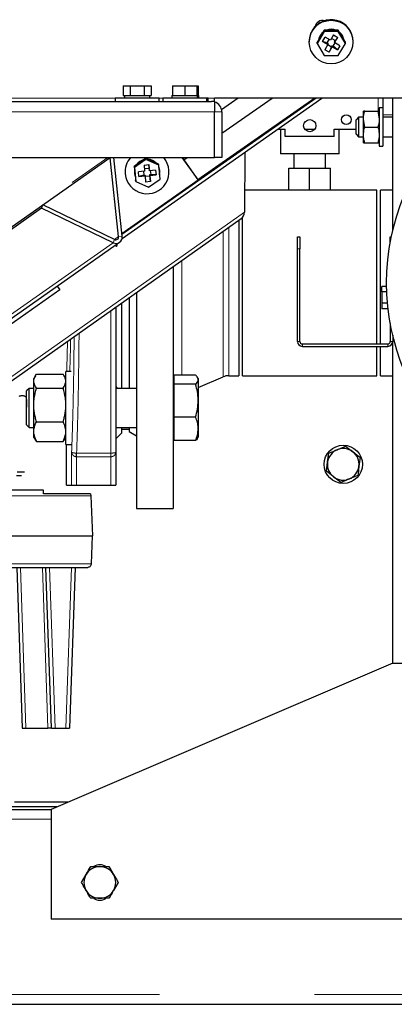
# Model space of a CAD drawing. Header units: millimetres. Extents: x 18 to 260, y 57 to 148.
# Tile 30 of 80: x 118.39 to 121.46, y 59.8 to 67.88. Entities that reach past the tile are written whole.
import ezdxf

# ---------------------------------------------------------------- set-up
doc = ezdxf.new("R2010")
doc.units = ezdxf.units.MM
doc.linetypes.add('PHANTOM', pattern=[12.7, 6.35, -1.27, 1.27, -1.27, 1.27, -1.27])

msp = doc.modelspace()

# ---------------------------------------------------------------- linework, layer by layer
at = {"color": 7, "linetype": 'Continuous', "lineweight": 25}
for p, q in [((120.8856, 67.7838), (120.8279, 67.6847)), ((120.8407, 67.7172), (120.8279, 67.6951)), ((120.8727, 67.7722), (120.8407, 67.7172)), ((120.8723, 67.7024), (120.8923, 67.7368)), ((120.8856, 67.7943), (120.8727, 67.7722)), ((120.8856, 67.7838), (120.8856, 67.7943)), ((120.9113, 67.7943), (120.8856, 67.7943)), ((121.0011, 67.7838), (120.8856, 67.7838)), ((120.936, 67.7118), (120.8923, 67.7368)), ((120.9234, 67.719), (120.9073, 67.6915)), ((120.9753, 67.7943), (120.9113, 67.7943)), ((120.9612, 67.7551), (120.936, 67.7118)), ((120.9756, 67.7097), (120.945, 67.7272)), ((120.9612, 67.7551), (120.9959, 67.7352)), ((120.9706, 67.6919), (120.9959, 67.7352)), ((121.0011, 67.7943), (120.9753, 67.7943)), ((120.9959, 67.7352), (120.9756, 67.7097)), ((121.0011, 67.7838), (121.0011, 67.7943)), ((121.0139, 67.7722), (121.0011, 67.7943)), ((121.0588, 67.6847), (121.0011, 67.7838)), ((121.0459, 67.7172), (121.0139, 67.7722)), ((121.0588, 67.6951), (121.0459, 67.7172)), ((120.7633, 67.7016), (120.7633, 67.6977)), ((120.8279, 67.6847), (120.8279, 67.6951)), ((120.8279, 67.6847), (120.8856, 67.5855)), ((120.8723, 67.7024), (120.916, 67.6774)), ((120.9073, 67.6915), (120.8723, 67.7024)), ((120.916, 67.6774), (120.8908, 67.6341)), ((120.9073, 67.6915), (120.916, 67.6866)), ((120.915, 67.6757), (120.9456, 67.6581)), ((120.916, 67.6866), (120.916, 67.6774)), ((120.9456, 67.6581), (120.9254, 67.6143)), ((120.9254, 67.6143), (120.9506, 67.6576)), ((120.9456, 67.6581), (120.9506, 67.6667)), ((120.9506, 67.6667), (120.9506, 67.6576)), ((120.9506, 67.6667), (120.9593, 67.6618)), ((120.9506, 67.6576), (120.9943, 67.6326)), ((120.9593, 67.6618), (120.9753, 67.6893)), ((120.9943, 67.6326), (120.9593, 67.6618)), ((120.9706, 67.7011), (120.9756, 67.7097)), ((120.9706, 67.7011), (120.9706, 67.6919)), ((121.0143, 67.6669), (120.9706, 67.6919)), ((121.0143, 67.6669), (120.9943, 67.6326)), ((121.0011, 67.5855), (121.0588, 67.6847)), ((121.0588, 67.6847), (121.0588, 67.6951)), ((121.1233, 67.6977), (121.1233, 67.7016)), ((120.8856, 67.5855), (121.0011, 67.5855)), ((120.9254, 67.6143), (120.8908, 67.6341)), ((119.2372, 67.3385), (119.2372, 67.2585)), ((119.2372, 67.3385), (119.2949, 67.3385)), ((119.2949, 67.3385), (119.2949, 67.2585)), ((119.2949, 67.3385), (119.4104, 67.3385)), ((119.4104, 67.3385), (119.4104, 67.2585)), ((119.4104, 67.3385), (119.4682, 67.3385)), ((119.4682, 67.3385), (119.4682, 67.2585)), ((119.6429, 67.3385), (119.6429, 67.2585)), ((119.6429, 67.3385), (119.7429, 67.3385)), ((119.7429, 67.3385), (119.7429, 67.2585)), ((119.7429, 67.3385), (119.8429, 67.3385)), ((119.8429, 67.3385), (119.8537, 67.3385)), ((119.8429, 67.3385), (119.8429, 67.2585)), ((119.8537, 67.3385), (119.8537, 67.2585)), ((119.1727, 67.2385), (119.1727, 67.2085)), ((119.1727, 67.2385), (119.5327, 67.2385)), ((119.2286, 66.0842), (120.8661, 67.2367)), ((119.2372, 67.2585), (119.2501, 67.2585)), ((119.2477, 67.2585), (119.2477, 67.2385)), ((119.2501, 67.2585), (119.2821, 67.2585)), ((119.2821, 67.2585), (119.2949, 67.2585)), ((119.2949, 67.2585), (119.3207, 67.2585)), ((119.3207, 67.2585), (119.3847, 67.2585)), ((119.3847, 67.2585), (119.4104, 67.2585)), ((119.4104, 67.2585), (119.4233, 67.2585)), ((119.4233, 67.2585), (119.4553, 67.2585)), ((119.4553, 67.2585), (119.4682, 67.2585)), ((119.4577, 67.2385), (119.4577, 67.2585)), ((119.5327, 67.2085), (119.5327, 67.2385)), ((119.5629, 67.2385), (119.5629, 67.2085)), ((119.5629, 67.2385), (119.9229, 67.2385)), ((119.6379, 67.2585), (119.6379, 67.2385)), ((119.6379, 67.2585), (119.6429, 67.2585)), ((119.6429, 67.2585), (119.6651, 67.2585)), ((119.6651, 67.2585), (119.7206, 67.2585)), ((119.7206, 67.2585), (119.7429, 67.2585)), ((119.7429, 67.2585), (119.7651, 67.2585)), ((119.7651, 67.2585), (119.8206, 67.2585)), ((119.8206, 67.2585), (119.8429, 67.2585)), ((119.8429, 67.2585), (119.8479, 67.2585)), ((119.8479, 67.2385), (119.8479, 67.2585)), ((119.8479, 67.2585), (119.8537, 67.2585)), ((120.8079, 67.2367), (119.8501, 66.5672)), ((119.8537, 67.2585), (119.8587, 67.2585)), ((119.8587, 67.2385), (119.8587, 67.2585)), ((119.9229, 67.2085), (119.9229, 67.2385)), ((119.9229, 67.2385), (119.9337, 67.2385)), ((119.9337, 67.2085), (119.9337, 67.2385)), ((121.5467, 67.2367), (119.9867, 67.2367)), ((119.9867, 67.2085), (119.9867, 67.2367)), ((120.1807, 67.2367), (120.0447, 67.1416)), ((120.0467, 66.9479), (120.4599, 67.2367)), ((121.3667, 67.2367), (121.3667, 67.1566)), ((121.4467, 66.1468), (121.4467, 67.2367)), ((104.7337, 67.2085), (119.9617, 67.2085)), ((119.9867, 67.2085), (119.9617, 67.2085)), ((119.9867, 67.2085), (119.9867, 67.1235)), ((121.3667, 67.1566), (121.3367, 67.1566)), ((121.3367, 67.1566), (121.3367, 66.8426)), ((121.3667, 67.1566), (121.3667, 66.8426)), ((119.9867, 66.7485), (119.9867, 67.1235)), ((120.0467, 67.1235), (120.0467, 66.7485)), ((121.1667, 67.0796), (121.1467, 67.0596)), ((121.2067, 67.0796), (121.1667, 67.0796)), ((121.1667, 67.0796), (121.1667, 66.9996)), ((121.2183, 67.1296), (121.2067, 67.1296)), ((121.2067, 67.0646), (121.2067, 67.1296)), ((121.2183, 67.1296), (121.3251, 67.1296)), ((121.3251, 67.1296), (121.3367, 67.0646)), ((121.4467, 67.0796), (121.3667, 67.0796)), ((121.1467, 66.9996), (121.1467, 67.0596)), ((121.1467, 66.9396), (121.1467, 66.9996)), ((121.1667, 66.9996), (121.1667, 66.9196)), ((121.2183, 66.9996), (121.2067, 67.0646)), ((121.2067, 66.9346), (121.2067, 67.0646)), ((121.2183, 66.9996), (121.3251, 66.9996)), ((120.5023, 66.9806), (120.5668, 66.9806)), ((120.5268, 66.9806), (120.5268, 66.7806)), ((120.5668, 66.9206), (120.5668, 66.9806)), ((120.9668, 66.9206), (120.5668, 66.9206)), ((120.7268, 66.9806), (120.8068, 66.9806)), ((120.9668, 66.9206), (120.9668, 66.9806)), ((120.9668, 66.9806), (121.1467, 66.9806)), ((121.0068, 66.7806), (121.0068, 66.9806)), ((121.1467, 66.9396), (121.1667, 66.9196)), ((121.1667, 66.9196), (121.2067, 66.9196)), ((121.2067, 66.8696), (121.2067, 66.9346)), ((121.3667, 66.9196), (121.4467, 66.9196)), ((121.2183, 66.8696), (121.3251, 66.8696)), ((121.3251, 66.8696), (121.3367, 66.8696)), ((121.3367, 66.8426), (121.3667, 66.8426)), ((104.7087, 66.7485), (119.9867, 66.7485)), ((112.6326, 62.175), (119.1321, 66.7485)), ((119.2007, 66.1006), (119.1315, 66.748)), ((119.1318, 66.7482), (119.1354, 66.7485)), ((119.2298, 66.1027), (119.1607, 66.7485)), ((119.7188, 66.7485), (119.8512, 66.5627)), ((119.7209, 66.7485), (119.8508, 66.5662)), ((119.7344, 66.7295), (119.7614, 66.7485)), ((120.0467, 66.7485), (119.9867, 66.7485)), ((120.236, 66.7932), (120.2316, 66.2996)), ((120.7668, 66.7806), (120.5268, 66.7806)), ((120.6368, 66.7806), (120.6368, 66.6606)), ((121.0068, 66.7806), (120.7668, 66.7806)), ((120.8968, 66.6606), (120.8968, 66.7806)), ((119.3503, 66.6915), (119.3293, 66.6767)), ((119.3305, 66.6672), (119.3293, 66.6767)), ((119.3293, 66.6767), (119.3317, 66.6513)), ((119.4247, 66.7336), (119.3305, 66.6672)), ((119.3305, 66.6672), (119.341, 66.5531)), ((119.4026, 66.7283), (119.3503, 66.6915)), ((119.4236, 66.743), (119.4026, 66.7283)), ((119.4089, 66.6872), (119.4488, 66.6909)), ((119.4089, 66.6872), (119.4136, 66.6373)), ((119.4247, 66.7336), (119.4236, 66.743)), ((119.447, 66.7324), (119.4236, 66.743)), ((119.5296, 66.6858), (119.4247, 66.7336)), ((119.5051, 66.7059), (119.447, 66.7324)), ((119.4534, 66.641), (119.4488, 66.6909)), ((119.4488, 66.6909), (119.4515, 66.6592)), ((119.5285, 66.6952), (119.5051, 66.7059)), ((119.5296, 66.6858), (119.5285, 66.6952)), ((119.5402, 66.5716), (119.5296, 66.6858)), ((119.2549, 66.6126), (119.2552, 66.6102)), ((119.3294, 66.6215), (119.3296, 66.619)), ((119.3296, 66.619), (119.3299, 66.6166)), ((119.3317, 66.6513), (119.3376, 66.588)), ((119.3376, 66.588), (119.3399, 66.5625)), ((119.4136, 66.6373), (119.3634, 66.6327)), ((119.367, 66.5931), (119.3634, 66.6327)), ((119.4063, 66.6051), (119.367, 66.5931)), ((119.367, 66.5931), (119.4172, 66.5978)), ((119.4034, 66.6364), (119.4063, 66.6051)), ((119.4063, 66.6051), (119.4163, 66.6061)), ((119.4515, 66.6592), (119.4119, 66.6555)), ((119.4163, 66.6061), (119.4172, 66.5978)), ((119.4172, 66.5978), (119.4219, 66.5479)), ((119.4174, 66.5962), (119.457, 66.5999)), ((119.4524, 66.6493), (119.4515, 66.6592)), ((119.4524, 66.6493), (119.4534, 66.641)), ((119.5036, 66.6457), (119.4534, 66.641)), ((119.4561, 66.6098), (119.466, 66.6107)), ((119.457, 66.5999), (119.4561, 66.6098)), ((119.4561, 66.6098), (119.4571, 66.6015)), ((119.457, 66.5999), (119.4617, 66.5517)), ((119.4571, 66.6015), (119.5073, 66.6062)), ((119.4617, 66.5517), (119.4571, 66.6015)), ((119.466, 66.6107), (119.4631, 66.642)), ((119.5073, 66.6062), (119.466, 66.6107)), ((119.5036, 66.6457), (119.5073, 66.6062)), ((119.5385, 66.6412), (119.5382, 66.6435)), ((119.6127, 66.6523), (119.6124, 66.6547)), ((120.5958, 66.4806), (120.5958, 66.6606)), ((120.5958, 66.6606), (120.7648, 66.6606)), ((120.7648, 66.4806), (120.7648, 66.6606)), ((120.7648, 66.6606), (120.9358, 66.6606)), ((120.9358, 66.4806), (120.9358, 66.6606)), ((120.9358, 66.6606), (120.9378, 66.6606)), ((120.9378, 66.4806), (120.9378, 66.6606)), ((119.8512, 66.5627), (119.2275, 66.1237)), ((119.341, 66.5531), (119.3399, 66.5625)), ((119.341, 66.5531), (119.4459, 66.5053)), ((119.4617, 66.5517), (119.4219, 66.5479)), ((119.4459, 66.5053), (119.5402, 66.5716)), ((119.8508, 66.5662), (119.8512, 66.5627)), ((120.5958, 66.4806), (120.2332, 66.4806)), ((120.7648, 66.4806), (120.5958, 66.4806)), ((120.9358, 66.4806), (120.7648, 66.4806)), ((120.9368, 66.4806), (120.9358, 66.4806)), ((121.3167, 66.4806), (120.9368, 66.4806)), ((121.3167, 65.2196), (121.3167, 66.4806)), ((121.4467, 66.4806), (121.3467, 66.4806)), ((121.3467, 65.7196), (121.3467, 66.4806)), ((118.5687, 66.3337), (118.5804, 66.3602)), ((119.1667, 66.0766), (118.5805, 66.3603)), ((118.5687, 66.3337), (116.7697, 65.0682)), ((119.1549, 66.05), (118.5687, 66.3337)), ((117.7179, 64.4897), (120.2057, 66.2478)), ((120.1867, 66.2343), (120.1867, 64.9586)), ((120.2167, 64.9586), (120.2167, 66.258)), ((117.4091, 64.7884), (119.2081, 66.0538)), ((120.6667, 66.0996), (120.6867, 66.0996)), ((120.6667, 65.9996), (120.6667, 66.0996)), ((120.6867, 66.0996), (120.6867, 65.9996)), ((121.4267, 66.0515), (121.4267, 66.0996)), ((121.4267, 66.0996), (121.4361, 66.0996)), ((120.6667, 65.2396), (120.6667, 65.9996)), ((120.6867, 65.2396), (120.6867, 65.9996)), ((119.6467, 65.8527), (119.6467, 63.8696)), ((121.3467, 65.2196), (121.3467, 65.7196)), ((118.7189, 65.6638), (114.9572, 63.0161)), ((118.6973, 65.6945), (118.7189, 65.6638)), ((119.3467, 65.6407), (119.3467, 63.8696)), ((121.3969, 65.692), (121.3567, 65.692)), ((121.3567, 65.6458), (121.3567, 65.692)), ((121.3567, 65.6458), (121.3567, 65.5535)), ((121.3982, 65.6458), (121.3567, 65.6458)), ((119.2267, 64.8543), (119.2267, 65.5559)), ((119.2867, 65.5983), (119.2867, 64.8543)), ((121.4042, 65.5535), (121.3567, 65.5535)), ((121.3567, 65.5535), (121.3567, 65.5073)), ((121.4089, 65.5073), (121.3567, 65.5073)), ((121.4267, 65.3878), (121.4267, 65.2396)), ((121.4467, 65.2924), (121.4467, 65.2396)), ((120.7067, 65.2196), (121.4067, 65.2196)), ((121.4467, 62.5996), (121.4467, 65.2396)), ((120.7067, 65.1996), (121.4067, 65.1996)), ((121.3167, 64.9586), (121.3167, 65.1996)), ((121.3467, 64.9586), (121.3467, 65.1996)), ((118.527, 64.97), (118.7464, 64.97)), ((118.8105, 64.9943), (118.7667, 64.9943)), ((118.7667, 64.3943), (118.7667, 64.9943)), ((118.5193, 64.9582), (118.5067, 64.9363)), ((118.5067, 64.9261), (118.5067, 64.9363)), ((118.5067, 64.9008), (118.5067, 64.9261)), ((118.5067, 64.7499), (118.5067, 64.9008)), ((118.7667, 64.9363), (118.754, 64.9582)), ((119.6527, 64.9343), (119.6467, 64.9343)), ((119.6527, 64.9628), (119.6527, 64.9254)), ((119.8312, 64.9628), (119.6527, 64.9628)), ((119.6527, 64.9254), (119.6527, 64.8881)), ((119.8527, 64.9343), (119.8474, 64.9436)), ((119.8527, 64.8627), (120.0563, 64.9491)), ((119.8527, 64.9343), (119.8527, 64.9254)), ((119.8527, 64.9254), (119.8527, 64.7538)), ((120.1032, 64.9586), (120.1867, 64.9586)), ((120.2167, 64.9586), (121.3167, 64.9586)), ((121.3467, 64.9586), (121.4467, 64.9586)), ((118.4667, 64.8543), (118.4467, 64.8343)), ((118.4467, 64.5543), (118.4467, 64.8343)), ((118.5067, 64.8543), (118.4667, 64.8543)), ((118.4667, 64.5343), (118.4667, 64.8543)), ((118.527, 64.8569), (118.7464, 64.8569)), ((119.1767, 64.8693), (119.1879, 64.8543)), ((119.3467, 64.8543), (119.1767, 64.8543)), ((119.6527, 64.8881), (119.6527, 64.7538)), ((119.8312, 64.8881), (119.6527, 64.8881)), ((118.5067, 64.6881), (118.5067, 64.7499)), ((119.6527, 64.7538), (119.6527, 64.6196)), ((119.8527, 64.7538), (119.8527, 64.5227)), ((118.5067, 64.5182), (118.5067, 64.6881)), ((118.527, 64.5812), (118.7464, 64.5812)), ((119.8312, 64.6196), (119.6527, 64.6196)), ((119.6527, 64.6196), (119.6527, 64.5227)), ((118.4467, 64.5543), (118.4667, 64.5343)), ((118.4667, 64.5343), (118.5067, 64.5343)), ((118.5067, 64.4817), (118.5067, 64.5182)), ((119.1767, 64.5343), (119.3467, 64.5343)), ((119.1767, 64.4396), (119.2267, 64.4896)), ((119.2267, 64.4896), (119.2267, 64.5343)), ((119.2267, 64.5196), (119.2867, 64.5196)), ((119.2267, 64.5196), (119.2867, 64.5196)), ((119.2867, 64.5343), (119.2867, 64.4996)), ((119.2867, 64.4996), (119.3467, 64.465)), ((119.6527, 64.5227), (119.6527, 64.4259)), ((119.8527, 64.5227), (119.8527, 64.4543)), ((118.5067, 64.4523), (118.5067, 64.4817)), ((118.5067, 64.4523), (118.5193, 64.4304)), ((118.521, 64.4314), (118.527, 64.4187)), ((118.527, 64.4187), (118.7464, 64.4187)), ((118.7524, 64.4314), (118.7464, 64.4187)), ((118.754, 64.4304), (118.7667, 64.4523)), ((119.6467, 64.4543), (119.6527, 64.4543)), ((119.8312, 64.4259), (119.6527, 64.4259)), ((119.8474, 64.4451), (119.8527, 64.4543)), ((118.7667, 64.3943), (118.8105, 64.3943)), ((118.7747, 64.0596), (118.7747, 64.3943)), ((119.1767, 64.3302), (119.1767, 64.0596)), ((121.0612, 64.3802), (121.1208, 64.3345)), ((118.8552, 64.2933), (118.8562, 64.2933)), ((120.903, 64.1738), (120.9128, 64.2482)), ((121.1803, 64.2888), (121.1706, 64.2144)), ((118.3694, 64.1696), (118.4094, 64.1696)), ((118.4094, 64.1696), (118.429, 64.1696)), ((118.3643, 64.1396), (118.4043, 64.1396)), ((121.0221, 64.0825), (120.9626, 64.1282)), ((118.7747, 64.0596), (118.8152, 64.0596)), ((118.8152, 64.0596), (118.8552, 64.0596)), ((118.8552, 64.0596), (119.1367, 64.0596)), ((119.1367, 64.0596), (119.1767, 64.0596)), ((118.9698, 63.9896), (118.5853, 63.9896)), ((118.9698, 63.9896), (118.974, 63.9714)), ((118.974, 63.9714), (118.9853, 63.6456)), ((119.3467, 63.8696), (119.6467, 63.8696)), ((115.8515, 63.6456), (118.9853, 63.6456)), ((118.9773, 63.4146), (118.9853, 63.6456)), ((118.3653, 63.3856), (118.4114, 62.0656)), ((118.6514, 62.0656), (118.6053, 63.3856)), ((118.8453, 63.3856), (118.7992, 62.0656)), ((121.4467, 62.5996), (118.6467, 61.3996)), ((121.4467, 62.5996), (122.2467, 62.5996)), ((118.4114, 62.0656), (118.4414, 62.0656)), ((118.4414, 62.0656), (118.6214, 62.0656)), ((118.6514, 62.0656), (118.6214, 62.0656)), ((118.6514, 62.0656), (118.6814, 62.0656)), ((118.6814, 62.0656), (118.7693, 62.0656)), ((118.7693, 62.0656), (118.7992, 62.0656)), ((118.6933, 61.4196), (116.5067, 61.4196)), ((118.7867, 61.4596), (118.3467, 61.4596)), ((112.7467, 61.3996), (118.6467, 61.3996)), ((118.6467, 61.3996), (118.6467, 60.4996)), ((118.9716, 60.9296), (119.0467, 60.9296)), ((118.8966, 60.7996), (118.9341, 60.8646)), ((119.1968, 60.7996), (119.1593, 60.7346)), ((119.1217, 60.6696), (119.0467, 60.6696)), ((122.2467, 60.4996), (118.6467, 60.4996)), ((100.4867, 59.7996), (124.2067, 59.7996))]:
    msp.add_line(p, q, dxfattribs=at)
at = {"color": 8, "linetype": 'PHANTOM', "lineweight": 18}
for p, q in [((119.1727, 67.2367), (117.5327, 67.2367)), ((119.2282, 66.1175), (120.8184, 67.2367)), ((119.5629, 67.2367), (119.5327, 67.2367)), ((119.9867, 67.2367), (119.9337, 67.2367)), ((121.3268, 67.1296), (121.3268, 67.2367)), ((104.7087, 67.1235), (119.9867, 67.1235)), ((119.9867, 67.1235), (120.0467, 67.1235)), ((121.4467, 67.0996), (121.3667, 67.0996)), ((112.588, 62.1586), (119.111, 66.7485)), ((119.1613, 66.7429), (119.1692, 66.7485)), ((117.7372, 64.5369), (120.2316, 66.2996)), ((119.2007, 66.1006), (119.1666, 66.0766)), ((119.2007, 66.1006), (119.2298, 66.1027)), ((120.0563, 66.1422), (120.0563, 64.9491)), ((120.1032, 66.1753), (120.1032, 64.9586)), ((119.1549, 66.05), (117.3559, 64.7845)), ((119.1667, 66.0766), (119.1549, 66.05)), ((120.6867, 65.9996), (120.6667, 65.9996)), ((119.7198, 65.9044), (119.7198, 64.9628)), ((119.1367, 65.4923), (119.1367, 64.3235)), ((120.6867, 65.2396), (120.6667, 65.2396)), ((120.7067, 65.1996), (120.7067, 65.2196)), ((121.4067, 65.1996), (121.4067, 65.2196)), ((121.4267, 65.2396), (121.4467, 65.2396)), ((118.8152, 64.0596), (118.8152, 64.3302)), ((118.8562, 64.3235), (119.1367, 64.3235)), ((118.8552, 64.0596), (118.8552, 64.2933)), ((118.8562, 64.2933), (119.1367, 64.2933)), ((119.1367, 64.2933), (119.1367, 64.0596)), ((118.974, 63.9714), (116.3143, 63.9714)), ((118.9773, 63.4146), (115.7555, 63.4146)), ((118.3953, 63.3856), (118.4414, 62.0656)), ((118.6214, 62.0656), (118.5754, 63.3856)), ((118.6353, 63.3856), (118.6814, 62.0656)), ((118.7693, 62.0656), (118.8154, 63.3856)), ((112.7467, 61.3196), (118.6467, 61.3196)), ((100.4867, 59.8796), (124.2067, 59.8796))]:
    msp.add_line(p, q, dxfattribs=at)
at = {"color": 7, "linetype": 'Continuous', "lineweight": 25, "flags": 128}
for points in [[(120.8524, 67.7498), (120.8419, 67.7247), (120.8399, 67.7159)], [(120.8758, 67.7774), (120.8691, 67.7713), (120.8524, 67.7498)], [(119.5382, 66.6435), (119.5324, 66.6675), (119.5309, 66.6713)], [(119.3315, 66.6538), (119.3304, 66.6487), (119.3294, 66.6215)], [(119.1861, 66.0384), (119.1857, 66.0306), (119.1845, 66.0226), (119.1828, 66.0189), (119.1806, 66.0198), (119.1781, 66.0252), (119.1763, 66.0315)]]:
    msp.add_lwpolyline(points, dxfattribs=at)
at = {"color": 7, "linetype": 'Continuous', "lineweight": 25}
for centre, radius in [((120.9423, 67.6967), 0.1792), ((123.2467, 65.7196), 1.85), ((121.0668, 67.0606), 0.04), ((120.7668, 67.0106), 0.05), ((121.0417, 64.2313), 0.157)]:
    msp.add_circle(centre, radius, dxfattribs=at)
for centre, radius, start, end in [((120.9431, 67.7002), 0.1802, 0.47368, 149.77154), ((120.8731, 67.8091), 0.065, 75.34039, 169.78715), ((120.9433, 67.696), 0.1058, 68.19852, 111.80148), ((120.9433, 67.6934), 0.1059, 72.39506, 107.60494), ((120.9406, 67.7016), 0.1773, 149.76412, 179.98806), ((120.9422, 67.6949), 0.1039, 131.9603, 167.61407), ((120.9444, 67.6975), 0.1039, 10.16064, 50.26809), ((120.9445, 67.6949), 0.1039, 12.38677, 48.04257), ((119.9617, 67.1235), 0.085, 0, 72.89536), ((119.4321, 66.6309), 0.1782, 138.71907, 185.25922), ((119.4336, 66.6315), 0.1797, 185.40249, 40.61556), ((119.4339, 66.6303), 0.1052, 104.01728, 146.26371), ((119.4342, 66.6279), 0.1052, 107.45511, 142.82495), ((119.4342, 66.6304), 0.1051, 44.4494, 86.53758), ((119.4345, 66.628), 0.1051, 47.79804, 83.188), ((119.4357, 66.6291), 0.1035, 347.42102, 23.18289), ((119.4328, 66.6287), 0.1036, 167.42844, 203.17537), ((119.1782, 66.0964), 0.052, 243.35384, 6.92858), ((119.1773, 66.0977), 0.0236, 243.35312, 6.93037), ((120.7067, 65.2396), 0.04, 180, 270), ((120.7067, 65.2396), 0.02, 180, 270), ((121.4067, 65.2396), 0.04, 270, 0), ((121.4067, 65.2396), 0.02, 270, 0), ((120.1032, 64.8386), 0.12, 90, 113), ((121.0417, 64.2313), 0.13, 112.52267, 172.52267), ((121.0417, 64.2313), 0.13, 52.52267, 112.52267), ((121.0417, 64.2313), 0.13, 352.52267, 52.52267), ((121.0417, 64.2313), 0.13, 172.52267, 232.52267), ((121.0417, 64.2313), 0.13, 292.52267, 352.52267), ((121.0417, 64.2313), 0.13, 232.52267, 292.52267), ((119.0467, 60.7996), 0.13, 90, 150), ((119.0467, 60.8496), 0.095, 58.80037, 120.83382), ((119.0467, 60.7996), 0.13, 30, 90), ((119.0467, 60.7996), 0.13, 150, 210), ((119.0467, 60.7996), 0.13, 330, 30), ((119.0467, 60.7996), 0.13, 210, 270), ((119.0467, 60.7996), 0.13, 270, 330), ((119.0467, 60.7496), 0.095, 238.80037, 300.83382)]:
    msp.add_arc(centre, radius, start, end, dxfattribs=at)
msp.add_ellipse((120.1805, 66.2973), major_axis=(0.01, 0.058), ratio=0.862883, start_param=3.854445, end_param=4.89975, dxfattribs=at)
for points, knots in [([(121.2067, 67.0646), (121.2067, 67.0662), (121.2069, 67.0881), (121.2128, 67.1096), (121.2183, 67.1296)], [0, 0, 0, 0, 0.070225, 1, 1, 1, 1]), ([(121.3367, 67.1296), (121.3367, 67.1296), (121.3365, 67.1296), (121.3306, 67.1296), (121.3251, 67.1296)], [0, 0, 0, 0, 0.070207, 1, 1, 1, 1]), ([(121.2067, 66.9346), (121.2081, 66.9517), (121.2099, 66.9737), (121.2167, 66.9948), (121.2183, 66.9996)], [0, 0, 0, 0, 0.773095, 1, 1, 1, 1]), ([(121.3367, 67.0646), (121.3367, 67.0631), (121.3365, 67.0411), (121.3306, 67.0196), (121.3251, 66.9996)], [0, 0, 0, 0, 0.07021, 1, 1, 1, 1]), ([(121.3251, 66.9996), (121.3266, 66.9948), (121.3335, 66.9737), (121.3353, 66.9517), (121.3367, 66.9346)], [0, 0, 0, 0, 0.226905, 1, 1, 1, 1]), ([(121.2183, 66.8696), (121.2136, 66.8858), (121.2074, 66.9073), (121.2068, 66.9293), (121.2067, 66.9346)], [0, 0, 0, 0, 0.755632, 1, 1, 1, 1]), ([(121.3367, 66.9346), (121.3365, 66.9293), (121.336, 66.9073), (121.3298, 66.8858), (121.3251, 66.8696)], [0, 0, 0, 0, 0.244368, 1, 1, 1, 1]), ([(121.2067, 66.8696), (121.2067, 66.8696), (121.2069, 66.8696), (121.2128, 66.8696), (121.2183, 66.8696)], [0, 0, 0, 0, 0.0702081, 1, 1, 1, 1]), ([(119.1767, 65.5206), (119.1767, 65.4573), (119.1767, 65.328), (119.1767, 65.1375), (119.1767, 64.9511), (119.1767, 64.7741), (119.1767, 64.6099), (119.1767, 64.4598), (119.1767, 64.3732), (119.1767, 64.3302)], [0, 0, 0, 0, 0.138477, 0.282774, 0.427959, 0.573144, 0.71744, 0.85999, 1, 1, 1, 1]), ([(118.5067, 64.9261), (118.5068, 64.9265), (118.5095, 64.9414), (118.5184, 64.9559), (118.527, 64.97)], [0, 0, 0, 0, 0.030014, 1, 1, 1, 1]), ([(118.7667, 64.9261), (118.7666, 64.9265), (118.7638, 64.9414), (118.755, 64.9559), (118.7464, 64.97)], [0, 0, 0, 0, 0.030014, 1, 1, 1, 1]), ([(118.527, 64.8569), (118.5259, 64.8584), (118.5159, 64.8727), (118.511, 64.8875), (118.5067, 64.9008)], [0, 0, 0, 0, 0.107802, 1, 1, 1, 1]), ([(118.7464, 64.8569), (118.7475, 64.8584), (118.7575, 64.8727), (118.7623, 64.8875), (118.7667, 64.9008)], [0, 0, 0, 0, 0.107802, 1, 1, 1, 1]), ([(119.8527, 64.9254), (119.8519, 64.9305), (119.8504, 64.9407), (119.8411, 64.9531), (119.8337, 64.9604), (119.8312, 64.9628)], [0, 0, 0, 0, 0.399477, 0.805197, 1, 1, 1, 1]), ([(119.8312, 64.8881), (119.8359, 64.8928), (119.8453, 64.9024), (119.8518, 64.9149), (119.8524, 64.9227), (119.8527, 64.9254)], [0, 0, 0, 0, 0.388496, 0.780856, 1, 1, 1, 1]), ([(118.5067, 64.7499), (118.5074, 64.7583), (118.5107, 64.7945), (118.5199, 64.8297), (118.527, 64.8569)], [0, 0, 0, 0, 0.230813, 1, 1, 1, 1]), ([(118.7667, 64.7499), (118.7659, 64.7583), (118.7626, 64.7945), (118.7535, 64.8297), (118.7464, 64.8569)], [0, 0, 0, 0, 0.230813, 1, 1, 1, 1]), ([(119.8527, 64.7538), (119.8527, 64.757), (119.8525, 64.7811), (119.8478, 64.8265), (119.8368, 64.8674), (119.8312, 64.8881)], [0, 0, 0, 0, 0.070098, 0.530792, 1, 1, 1, 1]), ([(118.3847, 64.7908), (118.3887, 64.792), (118.3965, 64.7943), (118.4083, 64.7956), (118.4191, 64.7952), (118.4281, 64.7929), (118.4353, 64.7892), (118.4421, 64.7828), (118.4432, 64.7767), (118.444, 64.7726)], [0, 0, 0, 0, 0.128457, 0.252607, 0.376826, 0.503643, 0.625861, 0.752756, 1, 1, 1, 1]), ([(118.444, 64.7726), (118.4445, 64.7534), (118.4452, 64.7255), (118.4463, 64.7056), (118.4467, 64.6994)], [0, 0, 0, 0, 0.689642, 1, 1, 1, 1]), ([(119.8312, 64.6196), (119.8372, 64.6414), (119.8493, 64.6854), (119.8516, 64.7309), (119.8527, 64.7538)], [0, 0, 0, 0, 0.495459, 1, 1, 1, 1]), ([(118.527, 64.5812), (118.5239, 64.5923), (118.5141, 64.6273), (118.5097, 64.6635), (118.5067, 64.6881)], [0, 0, 0, 0, 0.316671, 1, 1, 1, 1]), ([(118.7464, 64.5812), (118.7495, 64.5923), (118.7593, 64.6273), (118.7637, 64.6635), (118.7667, 64.6881)], [0, 0, 0, 0, 0.316671, 1, 1, 1, 1]), ([(118.5067, 64.5182), (118.5068, 64.5188), (118.5095, 64.5401), (118.5184, 64.561), (118.527, 64.5812)], [0, 0, 0, 0, 0.030013, 1, 1, 1, 1]), ([(118.7667, 64.5182), (118.7666, 64.5188), (118.7638, 64.5401), (118.755, 64.561), (118.7464, 64.5812)], [0, 0, 0, 0, 0.030013, 1, 1, 1, 1]), ([(119.8527, 64.5227), (119.8527, 64.525), (119.8525, 64.5424), (119.8478, 64.5752), (119.8368, 64.6047), (119.8312, 64.6196)], [0, 0, 0, 0, 0.070099, 0.53079, 1, 1, 1, 1]), ([(119.8312, 64.4259), (119.8372, 64.4416), (119.8493, 64.4733), (119.8516, 64.5062), (119.8527, 64.5227)], [0, 0, 0, 0, 0.495458, 1, 1, 1, 1]), ([(118.527, 64.4187), (118.5259, 64.4209), (118.5159, 64.4415), (118.511, 64.4628), (118.5067, 64.4817)], [0, 0, 0, 0, 0.107803, 1, 1, 1, 1]), ([(118.7464, 64.4187), (118.7475, 64.4209), (118.7575, 64.4415), (118.7623, 64.4628), (118.7667, 64.4817)], [0, 0, 0, 0, 0.107803, 1, 1, 1, 1]), ([(119.8467, 64.4453), (119.846, 64.4436), (119.843, 64.437), (119.8363, 64.4306), (119.8312, 64.4259)], [0, 0, 0, 0, 0.249983, 1, 1, 1, 1]), ([(118.8552, 64.2933), (118.8553, 64.2998), (118.8555, 64.3113), (118.8556, 64.3198), (118.8557, 64.3235)], [0, 0, 0, 0, 0.5590987, 1, 1, 1, 1]), ([(118.8562, 64.3235), (118.8561, 64.3235), (118.8559, 64.3235), (118.8558, 64.3235), (118.8557, 64.3235)], [0, 0, 0, 0, 0.498747, 1, 1, 1, 1]), ([(118.8562, 64.2933), (118.8562, 64.2961), (118.8562, 64.3018), (118.8562, 64.31), (118.8562, 64.3175), (118.8562, 64.3215), (118.8562, 64.3235)], [0, 0, 0, 0, 0.249999, 0.499995, 0.749988, 1, 1, 1, 1]), ([(120.9128, 64.2482), (120.913, 64.25), (120.9163, 64.2751), (120.9195, 64.2998), (120.9226, 64.3227)], [0, 0, 0, 0, 0.070211, 1, 1, 1, 1]), ([(120.9226, 64.3227), (120.9271, 64.3246), (120.9497, 64.3339), (120.9731, 64.3436), (120.9919, 64.3514)], [0, 0, 0, 0, 0.2012, 1, 1, 1, 1]), ([(120.9919, 64.3514), (120.9971, 64.3536), (121.0206, 64.3633), (121.0435, 64.3728), (121.0612, 64.3802)], [0, 0, 0, 0, 0.224185, 1, 1, 1, 1]), ([(121.1208, 64.3345), (121.1222, 64.3334), (121.1423, 64.318), (121.162, 64.3029), (121.1803, 64.2888)], [0, 0, 0, 0, 0.07021, 1, 1, 1, 1]), ([(120.9626, 64.1282), (120.9612, 64.1292), (120.9411, 64.1447), (120.9213, 64.1598), (120.903, 64.1738)], [0, 0, 0, 0, 0.0702062, 1, 1, 1, 1]), ([(121.1706, 64.2144), (121.1703, 64.2127), (121.167, 64.1875), (121.1638, 64.1629), (121.1608, 64.14)], [0, 0, 0, 0, 0.070219, 1, 1, 1, 1]), ([(121.0915, 64.1112), (121.0727, 64.1035), (121.0493, 64.0937), (121.0267, 64.0844), (121.0221, 64.0825)], [0, 0, 0, 0, 0.79877, 1, 1, 1, 1]), ([(121.1608, 64.14), (121.1431, 64.1326), (121.1202, 64.1232), (121.0967, 64.1134), (121.0915, 64.1112)], [0, 0, 0, 0, 0.7758136, 1, 1, 1, 1]), ([(118.5853, 64.0196), (118.5383, 64.0196), (118.4434, 64.0196), (118.2851, 64.0196), (118.1158, 64.0196), (117.9366, 64.0196), (117.7507, 64.0196), (117.5609, 64.0196), (117.3703, 64.0196), (117.1804, 64.0196), (116.9916, 64.0196), (116.804, 64.0196), (116.62, 64.0196), (116.4786, 64.0196), (116.4026, 64.0196), (116.3828, 64.0196)], [0, 0, 0, 0, 0.079474, 0.160179, 0.241728, 0.323704, 0.40568, 0.487228, 0.567933, 0.647407, 0.726881, 0.807587, 0.889135, 0.971111, 1, 1, 1, 1]), ([(118.5853, 63.9896), (118.5853, 63.9945), (118.5853, 64.0053), (118.5853, 64.0169), (118.5853, 64.0186), (118.5853, 64.0196)], [0, 0, 0, 0, 0.252823, 0.566338, 1, 1, 1, 1]), ([(115.779, 63.3856), (115.8113, 63.3856), (115.8763, 63.3856), (115.9858, 63.3856), (116.1044, 63.3856), (116.2322, 63.3856), (116.3681, 63.3856), (116.5106, 63.3856), (116.6583, 63.3856), (116.81, 63.3856), (116.9636, 63.3856), (117.1179, 63.3856), (117.2713, 63.3856), (117.4236, 63.3856), (117.5751, 63.3856), (117.7259, 63.3856), (117.8757, 63.3856), (118.0231, 63.3856), (118.1666, 63.3856), (118.3046, 63.3856), (118.4356, 63.3856), (118.5584, 63.3856), (118.6718, 63.3856), (118.7748, 63.3856), (118.8678, 63.3856), (118.9209, 63.3856), (118.9473, 63.3856)], [0, 0, 0, 0, 0.040581, 0.081632, 0.123125, 0.165248, 0.207552, 0.25, 0.292446, 0.334749, 0.376874, 0.418366, 0.459419, 0.5, 0.540579, 0.581632, 0.623126, 0.665249, 0.707552, 0.75, 0.792446, 0.834749, 0.876874, 0.918366, 0.959418, 1, 1, 1, 1]), ([(118.9681, 63.3941), (118.965, 63.3916), (118.9589, 63.3868), (118.9511, 63.386), (118.9473, 63.3856)], [0, 0, 0, 0, 0.499704, 1, 1, 1, 1]), ([(118.9681, 63.3941), (118.9703, 63.3966), (118.9746, 63.4016), (118.9769, 63.4092), (118.9772, 63.4136), (118.9773, 63.4146)], [0, 0, 0, 0, 0.433811, 0.868028, 1, 1, 1, 1]), ([(118.9341, 60.8646), (118.935, 60.8662), (118.9477, 60.8881), (118.9601, 60.9096), (118.9716, 60.9296)], [0, 0, 0, 0, 0.070215, 1, 1, 1, 1]), ([(119.0467, 60.9296), (119.0485, 60.9296), (119.0738, 60.9296), (119.0986, 60.9296), (119.1217, 60.9296)], [0, 0, 0, 0, 0.070223, 1, 1, 1, 1]), ([(119.1217, 60.9296), (119.1313, 60.913), (119.1437, 60.8916), (119.1564, 60.8696), (119.1593, 60.8646)], [0, 0, 0, 0, 0.775826, 1, 1, 1, 1]), ([(119.1593, 60.8646), (119.1694, 60.8471), (119.1821, 60.8251), (119.1943, 60.8039), (119.1968, 60.7996)], [0, 0, 0, 0, 0.7987988, 1, 1, 1, 1]), ([(118.9341, 60.7346), (118.9313, 60.7396), (118.9186, 60.7616), (118.9062, 60.783), (118.8966, 60.7996)], [0, 0, 0, 0, 0.224172, 1, 1, 1, 1]), ([(118.9716, 60.6696), (118.9692, 60.6739), (118.957, 60.6951), (118.9442, 60.7171), (118.9341, 60.7346)], [0, 0, 0, 0, 0.201196, 1, 1, 1, 1]), ([(119.1593, 60.7346), (119.1584, 60.7331), (119.1457, 60.7111), (119.1333, 60.6896), (119.1217, 60.6696)], [0, 0, 0, 0, 0.070215, 1, 1, 1, 1]), ([(119.0467, 60.6696), (119.0449, 60.6696), (119.0196, 60.6696), (118.9947, 60.6696), (118.9716, 60.6696)], [0, 0, 0, 0, 0.0702088, 1, 1, 1, 1])]:
    msp.add_open_spline(points, degree=3, knots=knots, dxfattribs=at)
at = {"color": 8, "linetype": 'PHANTOM', "lineweight": 18}
for points, knots in [([(118.8562, 64.3235), (118.8579, 64.3701), (118.8613, 64.4622), (118.8656, 64.6179), (118.8693, 64.7808), (118.872, 64.9345), (118.874, 65.0752), (118.8754, 65.1941), (118.876, 65.2728), (118.8763, 65.3083)], [0, 0, 0, 0, 0.176225, 0.347922, 0.51509, 0.677733, 0.792164, 0.906009, 1, 1, 1, 1]), ([(118.775, 64.9943), (118.7751, 64.9973), (118.7762, 65.0284), (118.7781, 65.0931), (118.7801, 65.1733), (118.7811, 65.2249), (118.7814, 65.2412)], [0, 0, 0, 0, 0.0413594, 0.4360001, 0.8212809, 1, 1, 1, 1]), ([(118.8006, 64.9943), (118.8015, 65.0225), (118.8033, 65.0802), (118.8054, 65.1697), (118.8066, 65.2324), (118.807, 65.2594)], [0, 0, 0, 0, 0.351893, 0.72052, 1, 1, 1, 1]), ([(118.8152, 64.3302), (118.8169, 64.3732), (118.8203, 64.4598), (118.8248, 64.6099), (118.8288, 64.774), (118.8321, 64.9512), (118.8345, 65.1205), (118.8355, 65.2326), (118.836, 65.2798)], [0, 0, 0, 0, 0.17019, 0.343457, 0.518835, 0.695283, 0.871721, 1, 1, 1, 1]), ([(118.8152, 64.3302), (118.816, 64.3294), (118.8174, 64.3278), (118.8247, 64.326), (118.8328, 64.3248), (118.8398, 64.3241), (118.8475, 64.3236), (118.853, 64.3235), (118.8557, 64.3235)], [0, 0, 0, 0, 0.271705, 0.532003, 0.655689, 0.774453, 0.888585, 1, 1, 1, 1]), ([(118.8552, 64.2933), (118.8525, 64.2935), (118.8471, 64.294), (118.8394, 64.2965), (118.8325, 64.3002), (118.8244, 64.3067), (118.8172, 64.3168), (118.8159, 64.3257), (118.8152, 64.3302)], [0, 0, 0, 0, 0.109739, 0.225145, 0.34009, 0.46785, 0.728547, 1, 1, 1, 1]), ([(119.1367, 64.3235), (119.1394, 64.3235), (119.145, 64.3236), (119.1528, 64.324), (119.1599, 64.3247), (119.168, 64.3259), (119.1752, 64.3278), (119.1762, 64.3294), (119.1767, 64.3302)], [0, 0, 0, 0, 0.110451, 0.225731, 0.340856, 0.467843, 0.728358, 1, 1, 1, 1]), ([(119.1767, 64.3302), (119.1762, 64.3256), (119.1752, 64.3166), (119.168, 64.3063), (119.1599, 64.2998), (119.1528, 64.2961), (119.145, 64.2937), (119.1394, 64.2934), (119.1367, 64.2933)], [0, 0, 0, 0, 0.2714062, 0.5323393, 0.6598433, 0.7746911, 0.8899069, 1, 1, 1, 1]), ([(119.1367, 64.3235), (119.1367, 64.3215), (119.1367, 64.3175), (119.1367, 64.31), (119.1367, 64.3018), (119.1367, 64.2961), (119.1367, 64.2933)], [0, 0, 0, 0, 0.250012, 0.500005, 0.750001, 1, 1, 1, 1])]:
    msp.add_open_spline(points, degree=3, knots=knots, dxfattribs=at)

doc.saveas('drawing.dxf')
